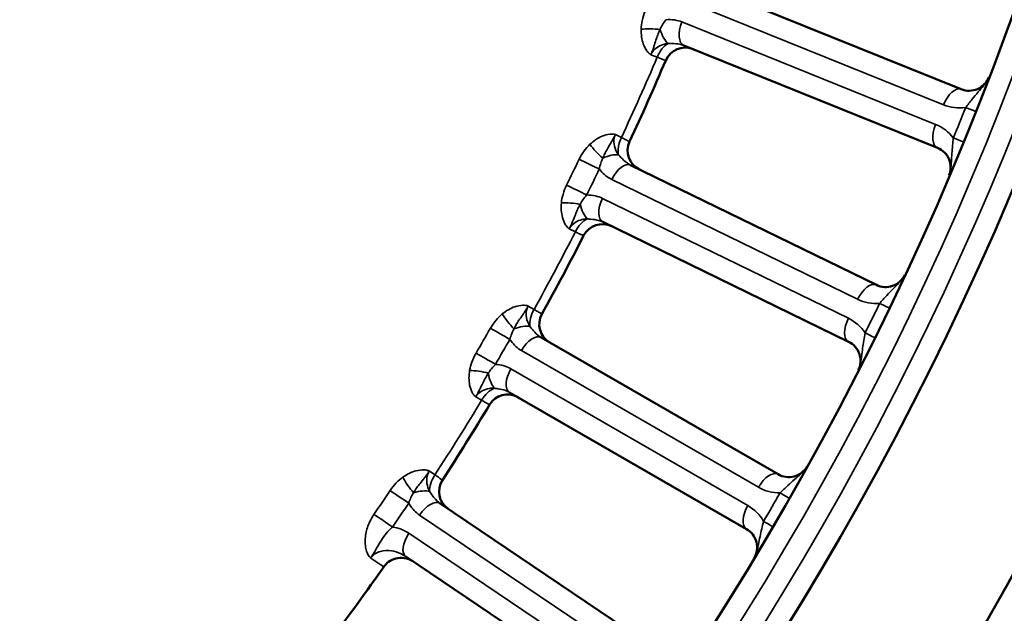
# Model space of a CAD drawing. Header units: inches. Extents: x 0 to 93.5, y 0 to 66.1.
# Tile 37 of 256: x 34.7 to 36.6, y 34.2 to 35.3. Entities that reach past the tile are written whole.
import ezdxf

# ---------------------------------------------------------------- set-up
doc = ezdxf.new("R2010")
doc.units = ezdxf.units.IN
doc.header["$LTSCALE"] = 4
doc.header["$MEASUREMENT"] = 0
for name, color, linetype, lineweight in [('Dimension (ANSI)', 7, 'Continuous', 25), ('Visible (ANSI)', 7, 'Continuous', 50), ('Visible Narrow (ANSI)', 7, 'Continuous', 35)]:
    doc.layers.add(name, color=color, linetype=linetype, lineweight=lineweight)
doc.styles.add('Note Text (ANSI)', font='arial.ttf')
doc.dimstyles.new('Default (ANSI)', dxfattribs={"dimscale": 4, "dimtxt": 0.24, "dimasz": 0.098425, "dimexe": 0.125, "dimexo": 0.0625, "dimgap": 0.031496, "dimtad": 0, "dimtih": 1, "dimtoh": 1, "dimrnd": 1e-08, "dimzin": 4, "dimdsep": 46, "dimtxsty": 'Note Text (ANSI)', "dimcen": 0.09, "dimdle": 0.393701, "dimclrd": 256, "dimclre": 256, "dimclrt": 256, "dimadec": 0, "dimazin": 1, "dimtfac": 0.5, "dimtofl": 0, "dimtmove": 0, "dimatfit": 3, "dimfxl": 1, "dimtolj": 1, "dimtzin": 4, "dimlwd": -1, "dimlwe": -1, "dimarcsym": 0})

# ---------------------------------------------------------------- blocks, each defined once
blk = doc.blocks.new('*D15')
at = {"layer": 'Defpoints', "color": 0, "transparency": 16777216}
for p in [(20.917, 37.0205), (41.4682, 37.0205), (41.4682, 20.4817)]:
    blk.add_point(p, dxfattribs=at)
at = {"layer": 'Dimension (ANSI)', "transparency": 16777216}
for p, q in [((20.917, 36.7705), (20.917, 19.9817)), ((41.4682, 36.7705), (41.4682, 19.9817)), ((21.3107, 20.4817), (41.0745, 20.4817))]:
    blk.add_line(p, q, dxfattribs=at)
for points in [[(21.3107, 20.5473), (21.3107, 20.4161), (20.917, 20.4817)], [(41.0745, 20.5473), (41.0745, 20.4161), (41.4682, 20.4817)]]:
    blk.add_solid(points, dxfattribs=at)
at = {"layer": 'Dimension (ANSI)', "transparency": 16777216, "insert": (29.5611, 21.588), "char_height": 0.96, "attachment_point": 1, "style": 'Note Text (ANSI)'}
blk.add_mtext('\\A1;20.55', dxfattribs=at)

msp = doc.modelspace()

# ---------------------------------------------------------------- linework, layer by layer
at = {"layer": 'Visible (ANSI)'}
for p, q in [((36.5069, 35.134), (36.0334, 35.3253)), ((35.9891, 35.2158), (36.4627, 35.0244)), ((36.3486, 34.7683), (35.8896, 34.9922)), ((35.8378, 34.8861), (36.2969, 34.6622)), ((36.1652, 34.4146), (35.7229, 34.67)), ((35.6639, 34.5677), (36.1062, 34.3123)), ((35.9576, 34.0746), (35.5342, 34.3602)), ((35.4703, 34.2608), (35.8916, 33.9767))]:
    msp.add_line(p, q, dxfattribs=at)
for radius in [8.189, 6.1811, 5.8661, 5.748]:
    msp.add_circle((31.1926, 37.2174), radius, dxfattribs=at)
for centre, radius, start, end in [((35.9916, 35.1723), 0.0394, 68, 156.9189), ((31.1926, 37.2174), 5.1772, 335.0811, 336.9189), ((36.5217, 35.1705), 0.0394, 248, 338.9879), ((35.9235, 35.0195), 0.0394, 155.0811, 244), ((36.4479, 34.9879), 0.0394, 337.0121, 68), ((35.8372, 34.8425), 0.0394, 64, 152.9189), ((31.1926, 37.2174), 5.1772, 331.0811, 332.9189), ((36.3659, 34.8037), 0.0394, 244, 334.9879), ((35.7587, 34.6948), 0.0394, 151.0811, 240), ((36.2796, 34.6268), 0.0394, 333.0121, 64), ((35.6602, 34.5243), 0.0394, 60, 148.9189), ((31.1926, 37.2174), 5.1772, 327.0811, 328.9189), ((36.1849, 34.4487), 0.0394, 240, 330.9879), ((35.5716, 34.3825), 0.0394, 147.0811, 236), ((36.0865, 34.2782), 0.0394, 329.0121, 60), ((31.1926, 37.2174), 5.1772, 323.0846, 324.9154)]:
    msp.add_arc(centre, radius, start, end, dxfattribs=at)
msp.add_open_spline([(35.4835, 34.2519), (35.4835, 34.2519), (35.4834, 34.252), (35.4786, 34.2552), (35.4731, 34.2573), (35.4621, 34.259), (35.4567, 34.2587), (35.4467, 34.256), (35.4422, 34.2539), (35.4347, 34.2484), (35.4317, 34.2454), (35.4293, 34.2419)], degree=3, knots=[-0.3354196, -0.3354196, -0.3354196, -0.3354196, -0.334916, -0.334916, -0.2857402, -0.2857402, -0.2411597, -0.2411597, -0.2020571, -0.2020571, -0.1693405, -0.1693405, -0.1693405, -0.1693405], dxfattribs=at)
msp.add_open_spline([(35.4291, 34.2416), (35.4292, 34.2417), (35.4292, 34.2418), (35.4293, 34.2419)], degree=3, dxfattribs=at)
at = {"layer": 'Visible Narrow (ANSI)'}
for p, q in [((36.0004, 35.2961), (36.4739, 35.1048)), ((36.4592, 35.0683), (35.9856, 35.2596)), ((35.9395, 35.1938), (35.9278, 35.1985)), ((35.8614, 35.0493), (35.8727, 35.0438)), ((35.8546, 34.9655), (36.3137, 34.7416)), ((36.2964, 34.7062), (35.8374, 34.9301)), ((35.7868, 34.8676), (35.7754, 34.8731)), ((35.6987, 34.7289), (35.7097, 34.7226)), ((35.6862, 34.6457), (36.1285, 34.3904)), ((36.1088, 34.3563), (35.6665, 34.6116)), ((35.6117, 34.5529), (35.6007, 34.5592)), ((35.5142, 34.4206), (35.5247, 34.4136)), ((35.4959, 34.3385), (35.9193, 34.0529)), ((35.8973, 34.0203), (35.476, 34.3044)), ((35.4291, 34.2416), (35.4046, 34.2582))]:
    msp.add_line(p, q, dxfattribs=at)
for radius in [6.3662, 5.8268, 5.7874]:
    msp.add_circle((31.1926, 37.2174), radius, dxfattribs=at)
for centre, radius, start, end in [((31.1926, 37.2174), 5.1602, 335.0882, 336.9118), ((36.5034, 35.1778), 0.0787, 248, 278.6458), ((31.2109, 37.21), 5.7087, 337.6921, 338.3079), ((36.4297, 34.9953), 0.0787, 37.3542, 68), ((31.1926, 37.2174), 5.1602, 331.0882, 332.9118), ((36.3482, 34.8123), 0.0787, 244, 274.6458), ((31.2103, 37.2088), 5.7087, 333.6921, 334.3079), ((36.2619, 34.6354), 0.0787, 33.3542, 64), ((31.1926, 37.2174), 5.1602, 327.0882, 328.9118), ((36.1679, 34.4586), 0.0787, 240, 270.6458), ((31.2096, 37.2075), 5.7087, 329.6921, 330.3079), ((36.0694, 34.2881), 0.0787, 29.3542, 60)]:
    msp.add_arc(centre, radius, start, end, dxfattribs=at)
for centre, major_axis, ratio, start_param, end_param in [((36.0039, 35.2523), (-0.0147, -0.0365), 0.5, 4.712389, 6.283185), ((35.9301, 35.2374), (-0.0394, 0.0012), 0.23794, 4.336885, 5.267623), ((35.9595, 35.2539), (-0.0103, 0.038), 0.417627, 1.675906, 2.580298), ((35.9601, 35.185), (0.0147, 0.0365), 0.5698, 0.629236, 1.559974), ((36.4922, 35.0974), (0.0147, 0.0365), 0.5, 0, 1.570796), ((36.497, 35.1074), (0.0366, -0.0146), 0.003103, 5.235979, 6.283185), ((36.4774, 35.0609), (-0.0147, -0.0365), 0.5, 4.712389, 6.283185), ((35.8931, 35.0343), (0.0173, 0.0354), 0.5698, 1.581619, 2.512357), ((36.474, 35.0505), (0.0364, -0.0149), 0.003103, 0, 1.047206), ((35.8341, 35.0216), (0.0272, -0.0285), 0.23794, 4.157155, 5.087893), ((29.4296, 38.0773), (-3.5776, -7.3352), 0.866025, 1.567514, 1.574079), ((35.8138, 34.9934), (-0.0354, 0.0172), 0.001641, 0.971686, 2.094393), ((35.8414, 34.9887), (0.0352, 0.0177), 0.417627, 0.561295, 1.465687), ((35.8723, 34.9568), (0.0173, 0.0354), 0.5, 0, 1.570796), ((29.4396, 38.0724), (3.5932, 7.3671), 0.866025, 4.709107, 4.715671), ((35.7902, 34.9451), (0.0353, -0.0174), 0.001641, 1.0472, 2.169907), ((35.8551, 34.9214), (-0.0173, -0.0354), 0.5, 4.712389, 6.283185), ((35.7805, 34.9117), (-0.0392, 0.0039), 0.23794, 4.336885, 5.267623), ((35.8109, 34.9262), (-0.0077, 0.0386), 0.417627, 1.675906, 2.580298), ((35.8068, 34.8574), (0.0173, 0.0354), 0.5698, 0.629236, 1.559974), ((36.3314, 34.7329), (0.0173, 0.0354), 0.5, 0, 1.570796), ((35.7293, 34.7118), (0.0197, 0.0341), 0.5698, 1.581619, 2.512357), ((36.3369, 34.7425), (0.0355, -0.0171), 0.003103, 5.235979, 6.283185), ((35.6696, 34.7032), (0.0251, -0.0303), 0.23794, 4.157155, 5.087893), ((36.3141, 34.6975), (-0.0173, -0.0354), 0.5, 4.712389, 6.283185), ((29.4939, 38.1982), (-4.0806, -7.0678), 0.866025, 1.567514, 1.574079), ((35.6474, 34.6765), (-0.0342, 0.0196), 0.001641, 0.971686, 2.094393), ((35.6746, 34.6698), (0.0363, 0.0152), 0.417627, 0.561295, 1.465687), ((29.5035, 38.1926), (4.0983, 7.0985), 0.866025, 4.709107, 4.715671), ((35.7032, 34.6359), (0.0197, 0.0341), 0.5, 0, 1.570796), ((36.31, 34.6873), (0.0353, -0.0174), 0.003103, 0, 1.047206), ((35.6205, 34.6299), (0.034, -0.0198), 0.001641, 1.0472, 2.169907), ((35.6836, 34.6018), (-0.0197, -0.0341), 0.5, 4.712389, 6.283185), ((35.6085, 34.5973), (-0.0388, 0.0066), 0.23794, 4.336885, 5.267623), ((35.6399, 34.6096), (-0.005, 0.0391), 0.417627, 1.675906, 2.580298), ((35.6309, 34.5413), (0.0197, 0.0341), 0.5698, 0.629236, 1.559974), ((35.4833, 34.397), (0.023, -0.032), 0.23794, 4.157155, 5.087893), ((35.5435, 34.4014), (0.022, 0.0326), 0.5698, 1.581619, 2.512357), ((36.1456, 34.3805), (0.0197, 0.0341), 0.5, 0, 1.570796), ((29.5664, 38.3143), (-4.5637, -6.7659), 0.866025, 1.567491, 1.574079), ((35.4593, 34.3719), (-0.0327, 0.0219), 0.001641, 0.971686, 2.094393), ((35.486, 34.3634), (0.0373, 0.0127), 0.417627, 0.561295, 1.465687), ((36.1517, 34.3897), (0.0342, -0.0195), 0.003103, 5.235979, 6.283185), ((29.5757, 38.308), (4.5835, 6.7953), 0.866025, 4.709084, 4.715671), ((35.5122, 34.3275), (0.022, 0.0326), 0.5, 0, 1.570796), ((36.1259, 34.3464), (-0.0197, -0.0341), 0.5, 4.712389, 6.283185), ((35.4291, 34.3272), (0.0326, -0.0221), 0.001653, 1.0472, 2.169907), ((36.121, 34.3365), (0.034, -0.0199), 0.003103, 0, 1.047206), ((35.4923, 34.2934), (-0.022, -0.0326), 0.5, 4.712389, 6.283185)]:
    msp.add_ellipse(centre, major_axis=major_axis, ratio=ratio, start_param=start_param, end_param=end_param, dxfattribs=at)
for points, knots in [([(35.917, 35.2797), (35.9146, 35.274), (35.9128, 35.268), (35.9104, 35.2567), (35.9098, 35.2513), (35.9096, 35.2459)], [-0.08937438, -0.08937438, -0.08937438, -0.08937438, -0.04206682, -0.04206682, 0, 0, 0, 0]), ([(35.9448, 35.2456), (35.9461, 35.2487), (35.9477, 35.2517), (35.9513, 35.2578), (35.9535, 35.261), (35.9557, 35.2639)], [0, 0, 0, 0, 0.04206682, 0.04206682, 0.08937438, 0.08937438, 0.08937438, 0.08937438]), ([(35.9856, 35.2596), (35.9813, 35.2614), (35.9768, 35.2626), (35.9667, 35.2642), (35.9612, 35.2644), (35.9557, 35.2639)], [0, 0, 0, 0, 0.04082497, 0.04082497, 0.08802318, 0.08802318, 0.08802318, 0.08802318]), ([(35.9096, 35.2459), (35.9095, 35.2412), (35.9097, 35.2365), (35.911, 35.2274), (35.9121, 35.223), (35.9135, 35.2188), (35.9152, 35.214), (35.9174, 35.2095), (35.9213, 35.2042), (35.9224, 35.2029), (35.9243, 35.201), (35.925, 35.2005), (35.9261, 35.1996), (35.9265, 35.1993), (35.9272, 35.1989), (35.9274, 35.1988), (35.9276, 35.1986), (35.9277, 35.1986), (35.9277, 35.1986), (35.9278, 35.1986), (35.9278, 35.1986), (35.9278, 35.1985), (35.9278, 35.1985), (35.9278, 35.1985), (35.9278, 35.1985), (35.9278, 35.1985), (35.9278, 35.1985)], [-0.1483747, -0.1483747, -0.1483747, -0.1483747, -0.1112792, -0.1112792, -0.0741838, -0.0741838, -0.0741838, -0.0316407, -0.0316407, -0.0158167, -0.0158167, -0.0079047, -0.0079047, -0.0028305, -0.0028305, -0.0007972, -0.0007972, -0.0002391, -0.0002391, -0.0000793, -0.0000793, -0.000036, -0.000036, -0.0000144, -0.0000144, 0.0000072, 0.0000072, 0.0000072, 0.0000072]), ([(35.9278, 35.1985), (35.9279, 35.1988), (35.9279, 35.1988), (35.928, 35.199), (35.928, 35.199), (35.9281, 35.1992), (35.9281, 35.1992), (35.9282, 35.1996), (35.9283, 35.1998), (35.9286, 35.2005), (35.9287, 35.2008), (35.9293, 35.2023), (35.9295, 35.203), (35.9304, 35.2052), (35.9307, 35.2062), (35.9316, 35.2087), (35.932, 35.2099), (35.9332, 35.2132), (35.9338, 35.215), (35.9358, 35.2212), (35.9369, 35.2249), (35.9381, 35.2285), (35.9391, 35.2315), (35.9402, 35.2345), (35.9424, 35.2402), (35.9436, 35.243), (35.9448, 35.2456)], [-0.0000072, -0.0000072, -0.0000072, -0.0000072, 0.0000144, 0.0000144, 0.000036, 0.000036, 0.0000793, 0.0000793, 0.0002391, 0.0002391, 0.0007972, 0.0007972, 0.0028305, 0.0028305, 0.0079047, 0.0079047, 0.0158167, 0.0158167, 0.0316407, 0.0316407, 0.0741838, 0.0741838, 0.0741838, 0.1112792, 0.1112792, 0.1483747, 0.1483747, 0.1483747, 0.1483747]), ([(35.9278, 35.1985), (35.9299, 35.2036), (35.9335, 35.208), (35.9418, 35.2142), (35.9461, 35.2162), (35.9537, 35.2185), (35.9567, 35.2191), (35.9598, 35.2195)], [-1.5053404, -1.5053404, -1.5053404, -1.5053404, -1.4223051, -1.4223051, -1.3564792, -1.3564792, -1.3153381, -1.3153381, -1.3153381, -1.3153381]), ([(35.9598, 35.2195), (35.9622, 35.2194), (35.9644, 35.2194), (35.9721, 35.2193), (35.9768, 35.219), (35.9841, 35.2175), (35.9867, 35.2167), (35.9891, 35.2158)], [-0.129604, -0.129604, -0.129604, -0.129604, -0.1061449, -0.1061449, -0.040825, -0.040825, 0, 0, 0, 0]), ([(35.9395, 35.1938), (35.9425, 35.1927), (35.9453, 35.1916), (35.9512, 35.1893), (35.9537, 35.1884), (35.9551, 35.1878), (35.9553, 35.1878), (35.9553, 35.1878)], [0, 0, 0, 0, 0.060011, 0.060011, 0.1560285, 0.1560285, 0.1920118, 0.1920118, 0.1920118, 0.1920118]), ([(36.5584, 35.1563), (36.5582, 35.1558), (36.5581, 35.1556), (36.558, 35.1554), (36.558, 35.1553), (36.5578, 35.1548), (36.5577, 35.1546), (36.5572, 35.1535), (36.557, 35.1531), (36.5561, 35.1513), (36.5557, 35.1506), (36.5546, 35.1488), (36.5541, 35.148), (36.5516, 35.1443), (36.5501, 35.1424), (36.545, 35.1362), (36.5418, 35.1326), (36.5349, 35.1244), (36.5311, 35.1199), (36.5233, 35.1103), (36.5191, 35.105), (36.5152, 35.1)], [-0.0000114, -0.0000114, -0.0000114, -0.0000114, 0.0000415, 0.0000415, 0.0000945, 0.0000945, 0.0003984, 0.0003984, 0.0015428, 0.0015428, 0.0053228, 0.0053228, 0.010657, 0.010657, 0.0315035, 0.0315035, 0.0812568, 0.0812568, 0.1459688, 0.1459688, 0.2230816, 0.2230816, 0.2230816, 0.2230816]), ([(35.8614, 35.0493), (35.8614, 35.0493), (35.8614, 35.0493), (35.8613, 35.0493), (35.8613, 35.0493), (35.8613, 35.0493), (35.8613, 35.0493), (35.8613, 35.0493), (35.8613, 35.0493), (35.8612, 35.0494), (35.8612, 35.0494), (35.8609, 35.0495), (35.8607, 35.0496), (35.86, 35.0498), (35.8594, 35.0499), (35.858, 35.0501), (35.8572, 35.0502), (35.8546, 35.0504), (35.8528, 35.0503), (35.8462, 35.0497), (35.8414, 35.0483), (35.8367, 35.0464), (35.8327, 35.0447), (35.8287, 35.0425), (35.821, 35.0373), (35.8174, 35.0344), (35.814, 35.0311)], [-0.148382, -0.148382, -0.148382, -0.148382, -0.1483603, -0.1483603, -0.1483387, -0.1483387, -0.1482955, -0.1482955, -0.1481357, -0.1481357, -0.1475776, -0.1475776, -0.1455443, -0.1455443, -0.14047, -0.14047, -0.132558, -0.132558, -0.1167341, -0.1167341, -0.074191, -0.074191, -0.074191, -0.0370955, -0.0370955, 0, 0, 0, 0]), ([(35.8377, 35.0051), (35.8389, 35.0079), (35.8402, 35.0106), (35.8429, 35.0161), (35.8444, 35.0188), (35.846, 35.0216), (35.8478, 35.0249), (35.8498, 35.0282), (35.8531, 35.0339), (35.8541, 35.0355), (35.8558, 35.0386), (35.8564, 35.0397), (35.8576, 35.042), (35.8582, 35.043), (35.8592, 35.0451), (35.8596, 35.0457), (35.8603, 35.0471), (35.8604, 35.0474), (35.8608, 35.0481), (35.8609, 35.0483), (35.861, 35.0486), (35.8611, 35.0487), (35.8611, 35.0489), (35.8612, 35.0489), (35.8612, 35.0491), (35.8612, 35.0491), (35.8614, 35.0493)], [0, 0, 0, 0, 0.0370955, 0.0370955, 0.074191, 0.074191, 0.074191, 0.1167341, 0.1167341, 0.132558, 0.132558, 0.14047, 0.14047, 0.1455443, 0.1455443, 0.1475776, 0.1475776, 0.1481357, 0.1481357, 0.1482955, 0.1482955, 0.1483387, 0.1483387, 0.1483603, 0.1483603, 0.148382, 0.148382, 0.148382, 0.148382]), ([(35.8672, 35.0115), (35.8636, 35.0166), (35.8609, 35.0222), (35.8585, 35.0322), (35.8582, 35.0365), (35.8592, 35.0436), (35.86, 35.0463), (35.8612, 35.0489), (35.8612, 35.049), (35.8613, 35.0492), (35.8614, 35.0493)], [-0.3755037, -0.3755037, -0.3755037, -0.3755037, -0.2932296, -0.2932296, -0.2308126, -0.2308126, -0.1877519, -0.1877519, -0.1877519, -0.1855014, -0.1855014, -0.1855014, -0.1855014]), ([(35.8878, 35.0361), (35.8878, 35.0361), (35.8866, 35.0367), (35.8826, 35.0387), (35.8805, 35.0398), (35.8763, 35.0419), (35.8746, 35.0428), (35.8727, 35.0438)], [0, 0, 0, 0, 0.0913712, 0.0913712, 0.1533038, 0.1533038, 0.1920118, 0.1920118, 0.1920118, 0.1920118]), ([(36.4923, 35.0431), (36.4918, 35.0385), (36.4913, 35.0336), (36.4903, 35.0239), (36.4899, 35.0191), (36.4896, 35.0142), (36.4892, 35.0092), (36.4889, 35.0042), (36.4885, 34.9962), (36.4883, 34.9936), (36.4878, 34.9884), (36.4876, 34.9859), (36.4868, 34.9816), (36.4867, 34.9806), (36.4862, 34.9786), (36.486, 34.9778), (36.4854, 34.9759), (36.4853, 34.9754), (36.4849, 34.9743), (36.4848, 34.9741), (36.4846, 34.9736), (36.4846, 34.9735), (36.4845, 34.9733), (36.4844, 34.9731), (36.4842, 34.9726)], [0, 0, 0, 0, 0.0566386, 0.0566386, 0.1115465, 0.1115465, 0.1115465, 0.1664545, 0.1664545, 0.1915781, 0.1915781, 0.2124246, 0.2124246, 0.2177588, 0.2177588, 0.2215388, 0.2215388, 0.2226832, 0.2226832, 0.2229871, 0.2229871, 0.2230401, 0.2230401, 0.223093, 0.223093, 0.223093, 0.223093]), ([(35.814, 35.0311), (35.8101, 35.0274), (35.8065, 35.0233), (35.7997, 35.014), (35.7965, 35.0086), (35.7938, 35.003)], [-0.08937438, -0.08937438, -0.08937438, -0.08937438, -0.04730953, -0.04730953, 0, 0, 0, 0]), ([(35.8315, 34.9848), (35.8321, 34.9885), (35.8331, 34.9922), (35.8352, 34.999), (35.8364, 35.0022), (35.8377, 35.0051)], [0, 0, 0, 0, 0.04730953, 0.04730953, 0.08937438, 0.08937438, 0.08937438, 0.08937438]), ([(35.8896, 34.9922), (35.8852, 34.9944), (35.881, 34.9975), (35.8738, 35.0043), (35.8709, 35.0076), (35.8672, 35.0115)], [-0.1296633, -0.1296633, -0.1296633, -0.1296633, -0.053265, -0.053265, 0, 0, 0, 0]), ([(35.8315, 34.9848), (35.8323, 34.9837), (35.8331, 34.9826), (35.8398, 34.9749), (35.8468, 34.9693), (35.8546, 34.9655)], [0.04155794, 0.04155794, 0.04155794, 0.04155794, 0.05326495, 0.05326495, 0.12966332, 0.12966332, 0.12966332, 0.12966332]), ([(35.7703, 34.9549), (35.7676, 34.9493), (35.7653, 34.9435), (35.7622, 34.9324), (35.7611, 34.927), (35.7606, 34.9217)], [-0.08937438, -0.08937438, -0.08937438, -0.08937438, -0.04206682, -0.04206682, 0, 0, 0, 0]), ([(35.7957, 34.9189), (35.7972, 34.9219), (35.799, 34.9248), (35.803, 34.9306), (35.8054, 34.9336), (35.8079, 34.9364)], [0, 0, 0, 0, 0.04206682, 0.04206682, 0.08937438, 0.08937438, 0.08937438, 0.08937438]), ([(35.8374, 34.9301), (35.8332, 34.9321), (35.8288, 34.9337), (35.8189, 34.936), (35.8134, 34.9365), (35.8079, 34.9364)], [0, 0, 0, 0, 0.04082497, 0.04082497, 0.08802318, 0.08802318, 0.08802318, 0.08802318]), ([(35.7606, 34.9217), (35.7601, 34.917), (35.7601, 34.9123), (35.7607, 34.9031), (35.7614, 34.8986), (35.7626, 34.8944), (35.7639, 34.8895), (35.7658, 34.8848), (35.7693, 34.8793), (35.7704, 34.8778), (35.7721, 34.8759), (35.7727, 34.8753), (35.7738, 34.8743), (35.7742, 34.874), (35.7748, 34.8735), (35.775, 34.8734), (35.7753, 34.8732), (35.7753, 34.8732), (35.7754, 34.8732), (35.7754, 34.8732), (35.7754, 34.8732), (35.7754, 34.8732), (35.7754, 34.8732), (35.7754, 34.8732), (35.7754, 34.8732), (35.7754, 34.8732), (35.7754, 34.8731)], [-0.1483747, -0.1483747, -0.1483747, -0.1483747, -0.1112792, -0.1112792, -0.0741838, -0.0741838, -0.0741838, -0.0316407, -0.0316407, -0.0158167, -0.0158167, -0.0079047, -0.0079047, -0.0028305, -0.0028305, -0.0007972, -0.0007972, -0.0002391, -0.0002391, -0.0000793, -0.0000793, -0.000036, -0.000036, -0.0000144, -0.0000144, 0.0000072, 0.0000072, 0.0000072, 0.0000072]), ([(35.7754, 34.8731), (35.7756, 34.8734), (35.7756, 34.8734), (35.7756, 34.8735), (35.7757, 34.8736), (35.7757, 34.8737), (35.7758, 34.8738), (35.7759, 34.8742), (35.776, 34.8743), (35.7764, 34.875), (35.7765, 34.8754), (35.7772, 34.8768), (35.7775, 34.8774), (35.7785, 34.8796), (35.7789, 34.8806), (35.78, 34.883), (35.7805, 34.8841), (35.7818, 34.8874), (35.7825, 34.8892), (35.785, 34.8952), (35.7864, 34.8988), (35.7878, 34.9023), (35.789, 34.9053), (35.7903, 34.9081), (35.7929, 34.9137), (35.7943, 34.9164), (35.7957, 34.9189)], [-0.0000072, -0.0000072, -0.0000072, -0.0000072, 0.0000144, 0.0000144, 0.000036, 0.000036, 0.0000793, 0.0000793, 0.0002391, 0.0002391, 0.0007972, 0.0007972, 0.0028305, 0.0028305, 0.0079047, 0.0079047, 0.0158167, 0.0158167, 0.0316407, 0.0316407, 0.0741838, 0.0741838, 0.0741838, 0.1112792, 0.1112792, 0.1483747, 0.1483747, 0.1483747, 0.1483747]), ([(35.7754, 34.8731), (35.7779, 34.8781), (35.7818, 34.8822), (35.7905, 34.8878), (35.7949, 34.8895), (35.8026, 34.8913), (35.8057, 34.8917), (35.8088, 34.8918)], [-1.5053399, -1.5053399, -1.5053399, -1.5053399, -1.4223058, -1.4223058, -1.3564792, -1.3564792, -1.3153375, -1.3153375, -1.3153375, -1.3153375]), ([(35.8088, 34.8918), (35.8112, 34.8916), (35.8134, 34.8914), (35.821, 34.8907), (35.8258, 34.8901), (35.8329, 34.8881), (35.8355, 34.8872), (35.8378, 34.8861)], [-0.129604, -0.129604, -0.129604, -0.129604, -0.1061449, -0.1061449, -0.040825, -0.040825, 0, 0, 0, 0]), ([(35.7868, 34.8676), (35.7897, 34.8662), (35.7924, 34.865), (35.7981, 34.8623), (35.8005, 34.8612), (35.802, 34.8606), (35.8022, 34.8605), (35.8022, 34.8605)], [0, 0, 0, 0, 0.060011, 0.060011, 0.1560285, 0.1560285, 0.1920118, 0.1920118, 0.1920118, 0.1920118]), ([(36.4016, 34.7871), (36.4013, 34.7866), (36.4012, 34.7863), (36.4011, 34.7861), (36.4011, 34.786), (36.4008, 34.7856), (36.4007, 34.7853), (36.4002, 34.7843), (36.3999, 34.7839), (36.3989, 34.7822), (36.3984, 34.7815), (36.3973, 34.7798), (36.3967, 34.779), (36.394, 34.7756), (36.3923, 34.7738), (36.3868, 34.7679), (36.3834, 34.7645), (36.3759, 34.7569), (36.3718, 34.7527), (36.3633, 34.7436), (36.3588, 34.7386), (36.3546, 34.7339)], [-0.0000114, -0.0000114, -0.0000114, -0.0000114, 0.0000415, 0.0000415, 0.0000945, 0.0000945, 0.0003984, 0.0003984, 0.0015428, 0.0015428, 0.0053228, 0.0053228, 0.010657, 0.010657, 0.0315035, 0.0315035, 0.0812568, 0.0812568, 0.1459688, 0.1459688, 0.2230816, 0.2230816, 0.2230816, 0.2230816]), ([(35.6987, 34.7289), (35.6987, 34.7289), (35.6987, 34.7289), (35.6987, 34.7289), (35.6987, 34.7289), (35.6987, 34.7289), (35.6987, 34.7289), (35.6987, 34.7289), (35.6987, 34.7289), (35.6986, 34.729), (35.6986, 34.729), (35.6983, 34.7291), (35.6981, 34.7292), (35.6974, 34.7295), (35.6969, 34.7296), (35.6955, 34.73), (35.6946, 34.7301), (35.692, 34.7305), (35.6902, 34.7305), (35.6837, 34.7303), (35.6788, 34.7293), (35.674, 34.7277), (35.6698, 34.7263), (35.6657, 34.7244), (35.6577, 34.7198), (35.6538, 34.7171), (35.6502, 34.7141)], [-0.148382, -0.148382, -0.148382, -0.148382, -0.1483603, -0.1483603, -0.1483387, -0.1483387, -0.1482955, -0.1482955, -0.1481357, -0.1481357, -0.1475776, -0.1475776, -0.1455443, -0.1455443, -0.14047, -0.14047, -0.132558, -0.132558, -0.1167341, -0.1167341, -0.074191, -0.074191, -0.074191, -0.0370955, -0.0370955, 0, 0, 0, 0]), ([(35.6721, 34.6865), (35.6735, 34.6892), (35.6749, 34.6918), (35.678, 34.6971), (35.6797, 34.6997), (35.6815, 34.7024), (35.6836, 34.7055), (35.6858, 34.7087), (35.6894, 34.7141), (35.6905, 34.7157), (35.6924, 34.7186), (35.6931, 34.7197), (35.6945, 34.7219), (35.6951, 34.7228), (35.6963, 34.7248), (35.6967, 34.7254), (35.6975, 34.7268), (35.6977, 34.7271), (35.6981, 34.7278), (35.6982, 34.7279), (35.6984, 34.7283), (35.6984, 34.7283), (35.6985, 34.7285), (35.6985, 34.7285), (35.6986, 34.7287), (35.6986, 34.7287), (35.6987, 34.7289)], [0, 0, 0, 0, 0.0370955, 0.0370955, 0.074191, 0.074191, 0.074191, 0.1167341, 0.1167341, 0.132558, 0.132558, 0.14047, 0.14047, 0.1455443, 0.1455443, 0.1475776, 0.1475776, 0.1481357, 0.1481357, 0.1482955, 0.1482955, 0.1483387, 0.1483387, 0.1483603, 0.1483603, 0.148382, 0.148382, 0.148382, 0.148382]), ([(35.702, 34.6908), (35.6987, 34.6961), (35.6964, 34.7019), (35.6947, 34.712), (35.6948, 34.7164), (35.6962, 34.7233), (35.6972, 34.726), (35.6985, 34.7285), (35.6986, 34.7287), (35.6987, 34.7288), (35.6987, 34.7289)], [-0.3755169, -0.3755169, -0.3755169, -0.3755169, -0.293242, -0.293242, -0.2308191, -0.2308191, -0.1877584, -0.1877584, -0.1877584, -0.1855146, -0.1855146, -0.1855146, -0.1855146]), ([(35.7242, 34.7139), (35.7242, 34.7139), (35.723, 34.7146), (35.7192, 34.7169), (35.7171, 34.7181), (35.7132, 34.7205), (35.7115, 34.7215), (35.7097, 34.7226)], [0, 0, 0, 0, 0.0913714, 0.0913714, 0.1533039, 0.1533039, 0.1920118, 0.1920118, 0.1920118, 0.1920118]), ([(35.6502, 34.7141), (35.6461, 34.7107), (35.6422, 34.7068), (35.6347, 34.698), (35.6312, 34.6928), (35.6281, 34.6875)], [-0.08937438, -0.08937438, -0.08937438, -0.08937438, -0.04730953, -0.04730953, 0, 0, 0, 0]), ([(35.6644, 34.6666), (35.6654, 34.6703), (35.6665, 34.6739), (35.6691, 34.6805), (35.6705, 34.6836), (35.6721, 34.6865)], [0, 0, 0, 0, 0.04730953, 0.04730953, 0.08937438, 0.08937438, 0.08937438, 0.08937438]), ([(35.7229, 34.67), (35.7187, 34.6724), (35.7147, 34.6759), (35.7081, 34.6832), (35.7054, 34.6866), (35.702, 34.6908)], [-0.1296633, -0.1296633, -0.1296633, -0.1296633, -0.053265, -0.053265, 0, 0, 0, 0]), ([(35.6644, 34.6666), (35.6652, 34.6655), (35.6659, 34.6644), (35.672, 34.6561), (35.6787, 34.6501), (35.6862, 34.6457)], [0.04155794, 0.04155794, 0.04155794, 0.04155794, 0.05326495, 0.05326495, 0.12966332, 0.12966332, 0.12966332, 0.12966332]), ([(36.3277, 34.6787), (36.3269, 34.6741), (36.326, 34.6693), (36.3244, 34.6597), (36.3237, 34.655), (36.323, 34.65), (36.3223, 34.6451), (36.3217, 34.6401), (36.3206, 34.6322), (36.3203, 34.6296), (36.3194, 34.6244), (36.3191, 34.622), (36.318, 34.6177), (36.3177, 34.6168), (36.3171, 34.6148), (36.3169, 34.614), (36.3161, 34.6121), (36.316, 34.6117), (36.3155, 34.6106), (36.3154, 34.6104), (36.3152, 34.6099), (36.3152, 34.6099), (36.3151, 34.6097), (36.3149, 34.6094), (36.3147, 34.6089)], [0, 0, 0, 0, 0.0566386, 0.0566386, 0.1115465, 0.1115465, 0.1115465, 0.1664545, 0.1664545, 0.1915781, 0.1915781, 0.2124246, 0.2124246, 0.2177588, 0.2177588, 0.2215388, 0.2215388, 0.2226832, 0.2226832, 0.2229871, 0.2229871, 0.2230401, 0.2230401, 0.223093, 0.223093, 0.223093, 0.223093]), ([(35.6013, 34.6411), (35.5982, 34.6357), (35.5956, 34.6301), (35.5917, 34.6192), (35.5902, 34.6139), (35.5893, 34.6086)], [-0.08937438, -0.08937438, -0.08937438, -0.08937438, -0.04206682, -0.04206682, 0, 0, 0, 0]), ([(35.6242, 34.6035), (35.6259, 34.6063), (35.6278, 34.609), (35.6323, 34.6146), (35.6348, 34.6174), (35.6375, 34.62)], [0, 0, 0, 0, 0.04206682, 0.04206682, 0.08937438, 0.08937438, 0.08937438, 0.08937438]), ([(35.6665, 34.6116), (35.6625, 34.614), (35.6582, 34.6158), (35.6485, 34.6188), (35.643, 34.6197), (35.6375, 34.62)], [0, 0, 0, 0, 0.04082497, 0.04082497, 0.08802318, 0.08802318, 0.08802318, 0.08802318]), ([(35.5893, 34.6086), (35.5886, 34.604), (35.5881, 34.5993), (35.5881, 34.5901), (35.5886, 34.5856), (35.5894, 34.5812), (35.5904, 34.5763), (35.592, 34.5715), (35.5951, 34.5657), (35.5961, 34.5642), (35.5977, 34.5621), (35.5982, 34.5615), (35.5992, 34.5605), (35.5996, 34.5601), (35.6002, 34.5596), (35.6004, 34.5594), (35.6006, 34.5593), (35.6006, 34.5593), (35.6007, 34.5592), (35.6007, 34.5592), (35.6007, 34.5592), (35.6007, 34.5592), (35.6007, 34.5592), (35.6007, 34.5592), (35.6007, 34.5592), (35.6007, 34.5592), (35.6007, 34.5592)], [-0.1483747, -0.1483747, -0.1483747, -0.1483747, -0.1112792, -0.1112792, -0.0741838, -0.0741838, -0.0741838, -0.0316406, -0.0316406, -0.0158167, -0.0158167, -0.0079047, -0.0079047, -0.0028304, -0.0028304, -0.0007972, -0.0007972, -0.0002391, -0.0002391, -0.0000793, -0.0000793, -0.000036, -0.000036, -0.0000144, -0.0000144, 0.0000072, 0.0000072, 0.0000072, 0.0000072]), ([(35.6007, 34.5592), (35.6009, 34.5594), (35.6009, 34.5594), (35.601, 34.5596), (35.601, 34.5596), (35.6011, 34.5598), (35.6011, 34.5598), (35.6013, 34.5602), (35.6014, 34.5603), (35.6018, 34.561), (35.602, 34.5613), (35.6028, 34.5627), (35.6031, 34.5633), (35.6042, 34.5654), (35.6047, 34.5663), (35.6059, 34.5687), (35.6065, 34.5698), (35.6081, 34.573), (35.6089, 34.5747), (35.6118, 34.5806), (35.6134, 34.584), (35.6151, 34.5874), (35.6166, 34.5903), (35.618, 34.593), (35.621, 34.5984), (35.6225, 34.601), (35.6242, 34.6035)], [-0.0000072, -0.0000072, -0.0000072, -0.0000072, 0.0000144, 0.0000144, 0.000036, 0.000036, 0.0000793, 0.0000793, 0.0002391, 0.0002391, 0.0007972, 0.0007972, 0.0028304, 0.0028304, 0.0079047, 0.0079047, 0.0158167, 0.0158167, 0.0316406, 0.0316406, 0.0741838, 0.0741838, 0.0741838, 0.1112792, 0.1112792, 0.1483747, 0.1483747, 0.1483747, 0.1483747]), ([(35.6007, 34.5592), (35.6036, 34.5639), (35.6077, 34.5678), (35.6168, 34.5727), (35.6213, 34.5742), (35.6291, 34.5754), (35.6323, 34.5755), (35.6354, 34.5754)], [-1.5053394, -1.5053394, -1.5053394, -1.5053394, -1.4223064, -1.4223064, -1.3564791, -1.3564791, -1.3153371, -1.3153371, -1.3153371, -1.3153371]), ([(35.6354, 34.5754), (35.6377, 34.5751), (35.6399, 34.5748), (35.6475, 34.5735), (35.6522, 34.5726), (35.6591, 34.5701), (35.6616, 34.569), (35.6639, 34.5677)], [-0.129604, -0.129604, -0.129604, -0.129604, -0.1061449, -0.1061449, -0.040825, -0.040825, 0, 0, 0, 0]), ([(35.6117, 34.5529), (35.6145, 34.5513), (35.6171, 34.5499), (35.6226, 34.5468), (35.625, 34.5455), (35.6263, 34.5448), (35.6265, 34.5447), (35.6265, 34.5447)], [0, 0, 0, 0, 0.060011, 0.060011, 0.1560285, 0.1560285, 0.1920118, 0.1920118, 0.1920118, 0.1920118]), ([(36.2194, 34.4296), (36.2191, 34.4292), (36.2189, 34.4289), (36.2188, 34.4287), (36.2188, 34.4286), (36.2185, 34.4282), (36.2184, 34.428), (36.2178, 34.427), (36.2175, 34.4266), (36.2164, 34.425), (36.2158, 34.4243), (36.2145, 34.4227), (36.2139, 34.422), (36.211, 34.4187), (36.2092, 34.417), (36.2033, 34.4115), (36.1996, 34.4084), (36.1916, 34.4013), (36.1873, 34.3974), (36.1782, 34.3889), (36.1733, 34.3842), (36.1688, 34.3798)], [-0.0000114, -0.0000114, -0.0000114, -0.0000114, 0.0000415, 0.0000415, 0.0000945, 0.0000945, 0.0003984, 0.0003984, 0.0015428, 0.0015428, 0.0053228, 0.0053228, 0.010657, 0.010657, 0.0315035, 0.0315035, 0.0812568, 0.0812568, 0.1459688, 0.1459688, 0.2230816, 0.2230816, 0.2230816, 0.2230816]), ([(35.4647, 34.4092), (35.4604, 34.4061), (35.4563, 34.4025), (35.4482, 34.3942), (35.4443, 34.3894), (35.4408, 34.3842)], [-0.08937438, -0.08937438, -0.08937438, -0.08937438, -0.04730953, -0.04730953, 0, 0, 0, 0]), ([(35.5142, 34.4206), (35.5142, 34.4206), (35.5142, 34.4206), (35.5142, 34.4207), (35.5142, 34.4207), (35.5142, 34.4207), (35.5142, 34.4207), (35.5141, 34.4207), (35.5141, 34.4207), (35.5141, 34.4207), (35.514, 34.4207), (35.5138, 34.4209), (35.5136, 34.421), (35.5129, 34.4213), (35.5124, 34.4215), (35.511, 34.4219), (35.5102, 34.4221), (35.5076, 34.4227), (35.5058, 34.4228), (35.4993, 34.4231), (35.4943, 34.4224), (35.4894, 34.4212), (35.4851, 34.42), (35.4809, 34.4184), (35.4726, 34.4144), (35.4686, 34.412), (35.4647, 34.4092)], [-0.148382, -0.148382, -0.148382, -0.148382, -0.1483603, -0.1483603, -0.1483387, -0.1483387, -0.1482955, -0.1482955, -0.1481357, -0.1481357, -0.1475776, -0.1475776, -0.1455443, -0.1455443, -0.14047, -0.14047, -0.132558, -0.132558, -0.1167341, -0.1167341, -0.074191, -0.074191, -0.074191, -0.0370955, -0.0370955, 0, 0, 0, 0]), ([(35.4847, 34.3802), (35.4862, 34.3827), (35.4878, 34.3853), (35.4913, 34.3903), (35.4932, 34.3928), (35.4951, 34.3954), (35.4974, 34.3983), (35.4998, 34.4014), (35.5038, 34.4065), (35.505, 34.408), (35.5072, 34.4108), (35.5079, 34.4118), (35.5095, 34.4139), (35.5101, 34.4148), (35.5115, 34.4167), (35.5119, 34.4173), (35.5128, 34.4186), (35.513, 34.4189), (35.5134, 34.4195), (35.5136, 34.4197), (35.5138, 34.42), (35.5138, 34.4201), (35.5139, 34.4202), (35.5139, 34.4203), (35.514, 34.4204), (35.514, 34.4204), (35.5142, 34.4206)], [0, 0, 0, 0, 0.0370955, 0.0370955, 0.074191, 0.074191, 0.074191, 0.1167341, 0.1167341, 0.132558, 0.132558, 0.14047, 0.14047, 0.1455443, 0.1455443, 0.1475776, 0.1475776, 0.1481357, 0.1481357, 0.1482955, 0.1482955, 0.1483387, 0.1483387, 0.1483603, 0.1483603, 0.148382, 0.148382, 0.148382, 0.148382]), ([(35.5147, 34.3824), (35.5134, 34.3849), (35.5123, 34.3875), (35.5083, 34.3997), (35.5085, 34.4098), (35.5131, 34.4188), (35.5136, 34.4198), (35.5142, 34.4206)], [-1.3153371, -1.3153371, -1.3153371, -1.3153371, -1.2782374, -1.2782374, -1.1415008, -1.1415008, -1.1253348, -1.1253348, -1.1253348, -1.1253348]), ([(35.5385, 34.4038), (35.5385, 34.4038), (35.5374, 34.4047), (35.5337, 34.4072), (35.5318, 34.4086), (35.528, 34.4113), (35.5264, 34.4124), (35.5247, 34.4136)], [0, 0, 0, 0, 0.0913716, 0.0913716, 0.153304, 0.153304, 0.1920118, 0.1920118, 0.1920118, 0.1920118]), ([(35.4756, 34.3609), (35.4768, 34.3645), (35.4782, 34.368), (35.4813, 34.3745), (35.4829, 34.3774), (35.4847, 34.3802)], [0, 0, 0, 0, 0.04730953, 0.04730953, 0.08937438, 0.08937438, 0.08937438, 0.08937438]), ([(35.5342, 34.3602), (35.5301, 34.3629), (35.5264, 34.3666), (35.5203, 34.3744), (35.5178, 34.378), (35.5147, 34.3824)], [-0.1296633, -0.1296633, -0.1296633, -0.1296633, -0.053265, -0.053265, 0, 0, 0, 0]), ([(35.4756, 34.3609), (35.4763, 34.3597), (35.477, 34.3585), (35.4824, 34.3499), (35.4887, 34.3434), (35.4959, 34.3385)], [0.04155794, 0.04155794, 0.04155794, 0.04155794, 0.05326495, 0.05326495, 0.12966332, 0.12966332, 0.12966332, 0.12966332]), ([(35.4107, 34.3397), (35.4079, 34.3355), (35.4053, 34.331), (35.3996, 34.319), (35.3971, 34.3114), (35.3941, 34.2951), (35.3938, 34.2867), (35.3957, 34.2752), (35.3966, 34.2718), (35.3989, 34.266), (35.4002, 34.2635), (35.4022, 34.2607), (35.4026, 34.2601), (35.4034, 34.2592), (35.4038, 34.2588), (35.4043, 34.2584), (35.4044, 34.2583), (35.4045, 34.2582), (35.4045, 34.2582), (35.4045, 34.2582), (35.4046, 34.2582), (35.4046, 34.2582), (35.4046, 34.2582), (35.4046, 34.2582), (35.4046, 34.2582), (35.4046, 34.2582), (35.4046, 34.2582), (35.4046, 34.2582)], [-0.237016, -0.237016, -0.237016, -0.237016, -0.1981198, -0.1981198, -0.1358858, -0.1358858, -0.0679392, -0.0679392, -0.037922, -0.037922, -0.0128227, -0.0128227, -0.0064037, -0.0064037, -0.0016363, -0.0016363, -0.0004958, -0.0004958, -0.0001638, -0.0001638, -0.0000743, -0.0000743, -0.0000295, -0.0000295, 0, 0, 0.0000153, 0.0000153, 0.0000153, 0.0000153]), ([(36.1381, 34.3267), (36.1369, 34.3222), (36.1358, 34.3174), (36.1335, 34.308), (36.1325, 34.3033), (36.1314, 34.2984), (36.1304, 34.2935), (36.1294, 34.2886), (36.1278, 34.2808), (36.1273, 34.2782), (36.1261, 34.2731), (36.1255, 34.2707), (36.1242, 34.2665), (36.1238, 34.2656), (36.1231, 34.2637), (36.1228, 34.2629), (36.1219, 34.2611), (36.1217, 34.2606), (36.1212, 34.2596), (36.1211, 34.2594), (36.1208, 34.259), (36.1208, 34.2589), (36.1207, 34.2587), (36.1205, 34.2584), (36.1202, 34.258)], [0, 0, 0, 0, 0.0566386, 0.0566386, 0.1115465, 0.1115465, 0.1115465, 0.1664545, 0.1664545, 0.1915781, 0.1915781, 0.2124246, 0.2124246, 0.2177588, 0.2177588, 0.2215388, 0.2215388, 0.2226832, 0.2226832, 0.2229871, 0.2229871, 0.2230401, 0.2230401, 0.223093, 0.223093, 0.223093, 0.223093]), ([(35.4046, 34.2582), (35.4047, 34.2583), (35.4047, 34.2584), (35.4048, 34.2585), (35.4049, 34.2586), (35.405, 34.2587), (35.405, 34.2588), (35.4052, 34.259), (35.4052, 34.2591), (35.4055, 34.2596), (35.4057, 34.2598), (35.4063, 34.2607), (35.4066, 34.2612), (35.408, 34.2633), (35.4085, 34.2642), (35.4098, 34.2663), (35.4104, 34.2673), (35.4131, 34.2717), (35.4144, 34.274), (35.4173, 34.2791), (35.4187, 34.2815), (35.4231, 34.2891), (35.426, 34.2938), (35.4322, 34.3023), (35.4353, 34.3062), (35.4409, 34.312), (35.4431, 34.3142), (35.4454, 34.3161)], [-0.0000153, -0.0000153, -0.0000153, -0.0000153, 0, 0, 0.0000295, 0.0000295, 0.0000743, 0.0000743, 0.0001638, 0.0001638, 0.0004958, 0.0004958, 0.0016363, 0.0016363, 0.0064037, 0.0064037, 0.0128227, 0.0128227, 0.037922, 0.037922, 0.0679392, 0.0679392, 0.1358858, 0.1358858, 0.1981198, 0.1981198, 0.237016, 0.237016, 0.237016, 0.237016]), ([(35.476, 34.3044), (35.4716, 34.3074), (35.4668, 34.31), (35.4565, 34.3139), (35.451, 34.3154), (35.4454, 34.3161)], [1.31528742, 1.31528742, 1.31528742, 1.31528742, 1.36231895, 1.36231895, 1.41077097, 1.41077097, 1.41077097, 1.41077097]), ([(35.4046, 34.2582), (35.4047, 34.2583), (35.4048, 34.2584), (35.409, 34.2643), (35.4154, 34.2685), (35.4293, 34.2724), (35.4364, 34.2727), (35.4493, 34.2706), (35.455, 34.2689), (35.4639, 34.2648), (35.4672, 34.2629), (35.4703, 34.2608)], [-1.641889, -1.641889, -1.641889, -1.641889, -1.6393703, -1.6393703, -1.5313751, -1.5313751, -1.4375694, -1.4375694, -1.362319, -1.362319, -1.3152874, -1.3152874, -1.3152874, -1.3152874])]:
    msp.add_open_spline(points, degree=3, knots=knots, dxfattribs=at)

# ---------------------------------------------------------------- dimensions: what is measured, and where the dimension line sits
at = {"layer": 'Dimension (ANSI)'}
dim = msp.add_linear_dim(base=(41.4682, 20.4817), p1=(20.917, 37.0205), p2=(41.4682, 37.0205), angle=180, dimstyle='Default (ANSI)', override={"dimgap": 0.031496, "dimtad": 1, "dimtih": 0, "dimtoh": 0, "dimdec": 2, "dimtol": 0, "dimlim": 0, "dimtp": 0, "dimtm": 0, "dimtdec": 2, "dimatfit": 1}, dxfattribs=at)
dim.commit()
dim.dimension.update_dxf_attribs({"geometry": '*D15', "text_midpoint": (31.1926, 20.4817), "dimtype": 160})

doc.saveas('drawing.dxf')
